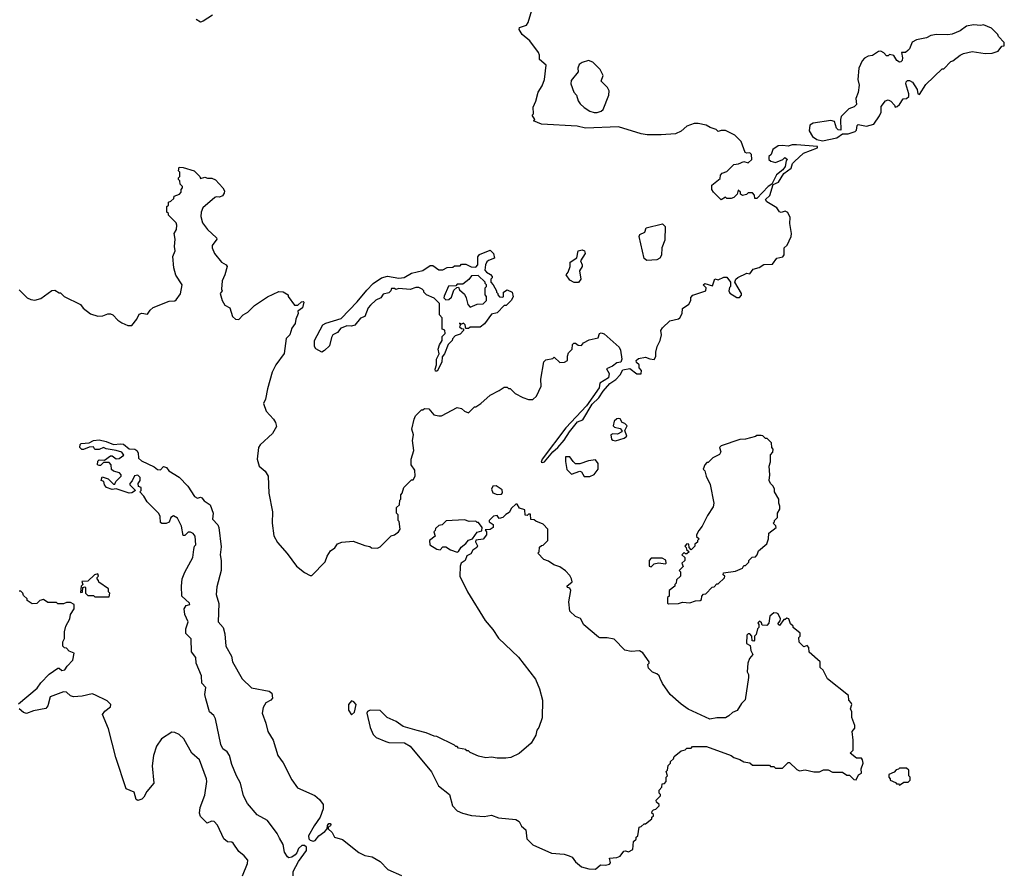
# Model space of a CAD drawing. Extents: x 2206940 to 2356632, y 511582 to 673215.
# Tile 202 of 228: x 2306758 to 2313660, y 632262 to 638244. Entities that reach past the tile are written whole.
import ezdxf

# ---------------------------------------------------------------- set-up
doc = ezdxf.new("R2010")
doc.units = 0

msp = doc.modelspace()

# ---------------------------------------------------------------- linework, layer by layer
at = {"layer": '0CON10XD'}
for points in [[(2310545, 635842.5), (2310576.4, 635843.6), (2310597.5, 635855), (2310597.5, 635885), (2310605, 635910), (2310630, 635935), (2310633, 635967), (2310641.7, 635978.3), (2310655, 635977.5), (2310673, 635963), (2310695, 635960), (2310710.7, 635979.3), (2310749.3, 636000.7), (2310812.5, 636015), (2310822.5, 636045), (2310835, 636050), (2310855, 636043.3), (2310959.3, 635949.3), (2310969.3, 635929.3), (2310978.8, 635865), (2310972.5, 635845), (2310945, 635840), (2310913.6, 635816.4), (2310871.7, 635798.3), (2310890, 635765), (2310886.2, 635735), (2310825, 635697.5), (2310820, 635665), (2310731.1, 635538.9), (2310586, 635385), (2310421.2, 635165), (2310413.8, 635143.8), (2310425, 635140), (2310437.5, 635145), (2310494.1, 635215.9), (2310530, 635245), (2310575, 635296.7), (2310612, 635355), (2310668, 635425), (2310705, 635440), (2310770.5, 635549.5), (2310817.5, 635595), (2310848.5, 635641.5), (2310895, 635693.8), (2310937.7, 635722.3), (2310966.7, 635755), (2310985, 635790), (2311035, 635800), (2311083, 635763), (2311115, 635762.5), (2311117.5, 635785), (2311100, 635805), (2311100, 635825), (2311081.7, 635841.7), (2311080, 635855), (2311095, 635870), (2311145, 635880), (2311175, 635867.5), (2311206.4, 635863.6), (2311216.4, 635883.6), (2311216.7, 635915), (2311227.5, 635955), (2311247.5, 635995), (2311256.7, 636035), (2311253.3, 636065), (2311263.3, 636085), (2311316.4, 636133.6), (2311375, 636146.7), (2311385.9, 636154.1), (2311401.2, 636185), (2311405, 636220), (2311449.3, 636250.7), (2311462.5, 636275), (2311463, 636297), (2311477, 636313), (2311567.5, 636345), (2311570, 636365), (2311550, 636385), (2311560, 636395), (2311615, 636380), (2311631.7, 636428.3), (2311655, 636420), (2311695, 636440), (2311715, 636440), (2311740, 636405), (2311740, 636375), (2311733, 636367), (2311730, 636345), (2311736.4, 636326.4), (2311785, 636296.7), (2311803.3, 636296.7), (2311816.7, 636313.3), (2311817.5, 636325), (2311770, 636405), (2311777.5, 636425), (2311791.7, 636438.3), (2311855, 636467.5), (2311877, 636463), (2311900, 636495), (2311941.7, 636508.3), (2311975, 636527.5), (2312035, 636530), (2312065, 636572.5), (2312108.3, 636581.7), (2312117, 636597), (2312117.5, 636645), (2312136.7, 636665), (2312166.7, 636725), (2312168.8, 636745), (2312156.7, 636815), (2312158.3, 636858.3), (2312143, 636893), (2312125, 636902.5), (2312095, 636893.3), (2312085, 636897.5), (2312066.4, 636926.4), (2311996.4, 636966.4), (2311986.7, 636985), (2312017, 637013), (2312040.7, 637089.3), (2312076, 637105), (2312113.6, 637166.4), (2312165.8, 637204.2), (2312176.2, 637235), (2312188.8, 637251.2), (2312251.7, 637308.3), (2312350, 637345), (2312350, 637355), (2312203.9, 637366.1), (2312173.9, 637366.1), (2312145, 637357.5), (2312105, 637363.3), (2312075, 637360), (2312037.5, 637335), (2312025, 637300), (2312010, 637285), (2312010, 637265), (2312023.3, 637253.3), (2312055, 637242.5), (2312107, 637263), (2312121.7, 637278.3), (2312140, 637265), (2312130, 637255), (2312123.3, 637215), (2312108.3, 637191.7), (2312063.9, 637156.1), (2312029.3, 637090.7), (2312004.3, 637075.7), (2311925, 636990), (2311910.7, 636990.7), (2311910, 637015), (2311895, 637030), (2311865, 637030), (2311851.7, 637018.3), (2311825, 637012.5), (2311811.7, 637021.7), (2311810, 637035), (2311795, 637050), (2311788.3, 637021.7), (2311765, 636997.5), (2311745, 636990), (2311715, 636990), (2311705, 637000), (2311675, 636982.5), (2311622.5, 637035), (2311610, 637055), (2311610, 637085), (2311668.3, 637131.7), (2311670, 637155), (2311681.7, 637168.3), (2311715, 637180), (2311765, 637230), (2311797, 637233), (2311835, 637250), (2311865, 637240), (2311890, 637265), (2311888.3, 637298.3), (2311875, 637310), (2311855, 637307.5), (2311844, 637314), (2311815, 637390), (2311770, 637435), (2311705, 637466.7), (2311675, 637467.5), (2311655, 637460), (2311640, 637475), (2311598.3, 637488.3), (2311570, 637505), (2311515, 637517.5), (2311485, 637516.7), (2311435, 637496.7), (2311395, 637463.3), (2311355, 637443.3), (2311255, 637436.7), (2311156.1, 637436.1), (2311115, 637443.8), (2310955, 637493.8), (2310725, 637483.3), (2310665, 637497.5), (2310415, 637512.5), (2310360, 637535), (2310370, 637545), (2310350, 637575), (2310360, 637585), (2310358.3, 637631.7), (2310377, 637673), (2310393.3, 637735), (2310420.7, 637779.3), (2310436.7, 637825), (2310447.5, 637925), (2310402.5, 637965), (2310402.5, 637995), (2310393.6, 638013.6), (2310333.3, 638095), (2310280.7, 638140.7), (2310260, 638175), (2310261.7, 638188.3), (2310310, 638205), (2310322.5, 638225), (2310356.1, 638333.9)], [(2308110, 638275), (2308045, 638233.3), (2308025, 638227.5), (2307996.1, 638246.1)], [(2312385, 637393.8), (2312485, 637416.2), (2312525, 637443.3), (2312565, 637443.8), (2312615, 637460), (2312625, 637470), (2312628.3, 637501.7), (2312635, 637510), (2312695, 637496.7), (2312745, 637512.5), (2312785, 637570), (2312796.7, 637595), (2312796.7, 637635), (2312827.5, 637675), (2312845, 637683.3), (2312863.6, 637673.6), (2312890, 637645), (2312895, 637630), (2312910, 637635), (2312925, 637650), (2312951.7, 637688.3), (2312975, 637692.5), (2312990, 637705), (2312990, 637725), (2312969.5, 637795), (2312972.1, 637807.9), (2312982.3, 637817.7), (2312995, 637818.8), (2313016.4, 637806.4), (2313048, 637755), (2313053.9, 637723.9), (2313065, 637720), (2313110.7, 637789.3), (2313225, 637900), (2313235, 637900), (2313285, 637950), (2313300, 637955), (2313350, 637995), (2313375, 638007.5), (2313435, 638020), (2313525, 638007.5), (2313575, 638010), (2313617, 638023), (2313641.7, 638058.3), (2313658.3, 638061.7), (2313660, 638085), (2313620, 638125), (2313615, 638140), (2313570, 638185), (2313515, 638207.5), (2313495, 638202.5), (2313445, 638207.5), (2313395, 638197.5), (2313350, 638165), (2313295, 638142.5), (2313265, 638137.5), (2313185, 638140), (2313145, 638132.5), (2313115, 638117.5), (2313045, 638102.5), (2313013.6, 638086.4), (2312995, 638040), (2312983, 638027), (2312967, 638013), (2312940, 638015), (2312945.9, 637975.9), (2312943, 637957), (2312935, 637948), (2312925, 637945.8), (2312907.2, 637957.2), (2312885, 637992), (2312855, 638000), (2312845, 637990), (2312835, 637990), (2312815, 638012.5), (2312795, 638022.5), (2312778.3, 638021.7), (2312737, 637993), (2312705, 637987.5), (2312680, 637975), (2312662.5, 637955), (2312640, 637905), (2312632.5, 637825), (2312642.5, 637785), (2312636.4, 637733.6), (2312618.3, 637691.7), (2312625, 637650), (2312607.7, 637632.3), (2312570.7, 637619.3), (2312517.5, 637565), (2312512.5, 637545), (2312515, 637470), (2312495, 637472.5), (2312484.1, 637484.1), (2312469.3, 637529.3), (2312445, 637537.5), (2312320.7, 637519.3), (2312296.4, 637503.6), (2312292, 637465), (2312315, 637426.2), (2312345, 637404), (2312385, 637393.8)], [(2310805, 637592.5), (2310835, 637602.5), (2310847.5, 637615), (2310886.7, 637715), (2310890, 637745), (2310878.8, 637768.8), (2310833, 637813), (2310847, 637853), (2310826.7, 637895), (2310776.4, 637946.4), (2310745, 637957.5), (2310700, 637945), (2310680.7, 637929.3), (2310670, 637905), (2310671.7, 637878.3), (2310623, 637817), (2310622.5, 637795), (2310642.5, 637735), (2310660, 637715), (2310672.5, 637675), (2310687.5, 637655), (2310715, 637627.5), (2310753.9, 637603.9), (2310785, 637592.5), (2310805, 637592.5)], [(2306755, 636350), (2306810, 636295), (2306835, 636282.5), (2306865, 636277.5), (2306905, 636290), (2306983.3, 636346.7), (2307005, 636347.5), (2307035, 636330), (2307045, 636330), (2307070, 636305), (2307185, 636247.5), (2307203.6, 636223.6), (2307255, 636183.3), (2307305, 636167.5), (2307341.7, 636168.3), (2307375, 636182.5), (2307395, 636182.5), (2307410, 636175), (2307445, 636137.5), (2307475, 636120), (2307515, 636100), (2307545, 636100), (2307580, 636145), (2307595, 636180), (2307615, 636187.5), (2307655, 636180), (2307672.3, 636207.7), (2307693.9, 636226.1), (2307805, 636272.5), (2307845, 636273.3), (2307855, 636280), (2307885, 636322.5), (2307897.5, 636385), (2307853.3, 636453.3), (2307837.5, 636505), (2307832.5, 636585), (2307847.5, 636625), (2307842.5, 636655), (2307847.5, 636705), (2307840, 636745), (2307857, 636773), (2307860, 636805), (2307855, 636820), (2307800, 636875), (2307800, 636885), (2307790, 636895), (2307790, 636935), (2307800, 636945), (2307800, 636965), (2307818.3, 636971.7), (2307838.3, 636991.7), (2307841.7, 637008.3), (2307878.3, 637021.7), (2307890, 637035), (2307890, 637055), (2307900, 637065), (2307900, 637075), (2307881.7, 637091.7), (2307880, 637115), (2307870, 637125), (2307870, 637135), (2307880, 637145), (2307880, 637175), (2307870, 637185), (2307875, 637210), (2307905, 637207.5), (2307980, 637185), (2308020, 637145), (2308025, 637130), (2308055, 637140), (2308075, 637132.5), (2308105, 637132.5), (2308130.7, 637120.7), (2308182.5, 637065), (2308192.5, 637045), (2308191.7, 637028.3), (2308179.3, 637010.7), (2308159.3, 637000.7), (2308135, 637002.5), (2308125, 636997.5), (2308042.5, 636925), (2308030, 636895), (2308027.5, 636865), (2308039.3, 636819.3), (2308073.6, 636773.6), (2308137.5, 636715), (2308140, 636705), (2308108.3, 636661.7), (2308107.5, 636645), (2308122.5, 636605), (2308173.3, 636545), (2308206.4, 636526.4), (2308212.5, 636515), (2308196.7, 636455), (2308176.2, 636415), (2308172.5, 636355), (2308177.5, 636345), (2308162.5, 636325), (2308176.7, 636275), (2308195, 636242.5), (2308230, 636225), (2308250, 636165), (2308270, 636145), (2308295, 636143.3), (2308323.6, 636176.4), (2308356.1, 636193.9), (2308405, 636240), (2308495, 636302.5), (2308575, 636340), (2308605, 636337.5), (2308640, 636315), (2308640, 636305), (2308685, 636242.5), (2308707, 636243), (2308733, 636267), (2308745, 636270), (2308750, 636265), (2308740, 636225), (2308708.3, 636201.7), (2308710, 636185), (2308693.3, 636145), (2308690, 636115), (2308665, 636082.5), (2308652.5, 636035), (2308625, 636010), (2308612.5, 635905), (2308552.5, 635825), (2308528.8, 635775), (2308493.9, 635656.1), (2308481.2, 635585), (2308467.5, 635555), (2308485, 635500), (2308537.5, 635445), (2308551.7, 635421.7), (2308557, 635393), (2308530, 635345), (2308442.5, 635265), (2308432.5, 635245), (2308423.3, 635165), (2308437.5, 635115), (2308479.5, 635079.5), (2308498.8, 635045), (2308504, 634925), (2308531.2, 634795), (2308526.7, 634715), (2308538.3, 634628.3), (2308565, 634580), (2308633, 634503), (2308697.5, 634415), (2308755, 634370), (2308795, 634350), (2308805, 634350), (2308900, 634445), (2308912.5, 634485), (2308937, 634523), (2308966.4, 634543.6), (2308985, 634570), (2309017, 634583), (2309095, 634590), (2309178.3, 634558.3), (2309211.7, 634551.7), (2309223, 634543), (2309265, 634540), (2309285, 634550), (2309362, 634628), (2309386.1, 634633.9), (2309412.5, 634655), (2309426, 634674), (2309417, 634727), (2309410, 634735), (2309410, 634775), (2309400, 634785), (2309400, 634825), (2309420, 634845), (2309423, 634877), (2309430, 634885), (2309430, 634915), (2309440, 634925), (2309450, 634965), (2309505, 635020), (2309515, 635020), (2309530, 635045), (2309527, 635087), (2309502.5, 635125), (2309502.5, 635165), (2309520, 635225), (2309512.5, 635295), (2309517.5, 635335), (2309507.5, 635375), (2309522.5, 635445), (2309533, 635467), (2309575, 635510), (2309585, 635510), (2309595, 635520), (2309625, 635517.5), (2309660, 635475), (2309695, 635467.5), (2309715, 635467.5), (2309825, 635527.5), (2309855, 635520), (2309875, 635500), (2309905, 635490), (2309945, 635530), (2309955, 635530), (2309990, 635555), (2310057, 635613), (2310120, 635645), (2310155, 635670), (2310175, 635670), (2310185, 635660), (2310195, 635660), (2310230, 635625), (2310285, 635597.5), (2310325, 635582.5), (2310355, 635582.5), (2310380, 635605), (2310412.5, 635675), (2310410, 635725), (2310432.5, 635847.5), (2310445, 635860), (2310495, 635870), (2310505, 635880), (2310545, 635842.5)], [(2311155, 636557.5), (2311135, 636570), (2311100, 636725), (2311105, 636737.5), (2311140, 636755), (2311150, 636785), (2311265, 636812.5), (2311282.5, 636795), (2311280.7, 636699.3), (2311260, 636645), (2311255.8, 636594.2), (2311245, 636573.3), (2311225, 636562), (2311155, 636557.5)], [(2309685, 635780), (2309671.7, 635781.7), (2309670, 635795), (2309680, 635825), (2309680, 635865), (2309697.5, 635902.5), (2309692.5, 635935), (2309700, 635965), (2309720, 635995), (2309720, 636025), (2309740, 636045), (2309738.3, 636068.3), (2309720, 636075), (2309720, 636155), (2309700, 636175), (2309700, 636255), (2309663, 636293), (2309610, 636315), (2309590, 636335), (2309590, 636345), (2309580, 636355), (2309555, 636366.7), (2309535, 636367.5), (2309495, 636353.8), (2309415, 636360), (2309395, 636352.5), (2309385, 636360), (2309365, 636360), (2309360, 636345), (2309345, 636330), (2309305, 636320), (2309290, 636295), (2309255, 636277.5), (2309216.1, 636243.9), (2309201.2, 636225), (2309176.4, 636163.6), (2309147, 636153), (2309106.1, 636103.9), (2309083, 636097), (2309051.7, 636098.3), (2309022.3, 636087.7), (2309008.8, 636081.2), (2308985, 636052.5), (2308954.1, 636035.9), (2308942.7, 636017.3), (2308930.7, 635959.3), (2308894.1, 635925.9), (2308875, 635913.3), (2308835, 635938), (2308824.3, 635955), (2308825.6, 635995), (2308884, 636105), (2308905, 636117.5), (2309010.6, 636149.4), (2309123.1, 636266.9), (2309190.9, 636349.1), (2309235, 636395.8), (2309295, 636435.7), (2309335.8, 636445.8), (2309415, 636433.3), (2309452.3, 636437.7), (2309505, 636468), (2309583.6, 636486.4), (2309635, 636522.5), (2309655, 636522.5), (2309695, 636490), (2309725, 636490), (2309755, 636507.5), (2309795, 636510), (2309805, 636520), (2309845, 636520), (2309855, 636530), (2309885, 636530), (2309923, 636513), (2309955, 636510), (2309970, 636525), (2309968.3, 636581.7), (2309980.7, 636599.3), (2310055, 636630), (2310080, 636605), (2310087, 636573), (2310045, 636557.5), (2310033.6, 636546.4), (2310022.5, 636525), (2310018.3, 636488.3), (2310030, 636475), (2310059.3, 636459.3), (2310070, 636445), (2310070, 636435), (2310060, 636425), (2310060, 636405), (2310077, 636387), (2310100, 636345), (2310100, 636335), (2310110, 636325), (2310110, 636315), (2310121.7, 636301.7), (2310145, 636300), (2310150, 636305), (2310150, 636335), (2310175, 636350), (2310210, 636335), (2310217, 636303), (2310203, 636277), (2310168.3, 636241.7), (2310155, 636240), (2310105, 636190), (2310065, 636180), (2310016.4, 636113.6), (2309985, 636090), (2309915, 636090), (2309905, 636080), (2309885, 636080), (2309880, 636105), (2309868.3, 636118.3), (2309855, 636110), (2309841.7, 636118.3), (2309841.7, 636111.7), (2309850, 636110), (2309841.7, 636091.7), (2309855, 636080), (2309868.3, 636078.3), (2309870, 636065), (2309845, 636040), (2309811.7, 636028.3), (2309793, 636007), (2309790, 635995), (2309761.7, 635968.3), (2309736.7, 635903.3), (2309718.3, 635881.7), (2309717.5, 635845), (2309685, 635780)], [(2310675, 636402.5), (2310645, 636402.5), (2310615, 636417.5), (2310587.5, 636455), (2310602.5, 636475), (2310617.5, 636515), (2310617.5, 636545), (2310662.5, 636575), (2310673.3, 636625), (2310700.7, 636630.7), (2310717.5, 636625), (2310722.5, 636605), (2310690, 636555), (2310700, 636525), (2310700, 636515), (2310682.5, 636485), (2310692.5, 636425), (2310675, 636402.5)], [(2309915, 636230), (2309965, 636250), (2310007.5, 636252.5), (2310030, 636275), (2310030, 636305), (2310020, 636315), (2310020, 636365), (2310030, 636375), (2310030, 636385), (2310020, 636395), (2310020, 636405), (2309971.7, 636451.7), (2309925, 636450), (2309906.4, 636423.6), (2309865, 636390), (2309825, 636390), (2309815, 636380), (2309763, 636377), (2309733, 636307), (2309730, 636295), (2309745, 636280), (2309767, 636283), (2309785, 636300), (2309801.7, 636348.3), (2309821.7, 636368.3), (2309835, 636370), (2309841.7, 636351.7), (2309875, 636320), (2309887.5, 636295), (2309898.3, 636248.3), (2309915, 636230)], [(2310935, 635293.8), (2310995, 635312), (2311013.3, 635325), (2311000, 635365), (2311017, 635397), (2311000, 635415), (2310981.7, 635421.7), (2310966.4, 635446.4), (2310955, 635450), (2310943, 635447), (2310925, 635430), (2310918.3, 635398.3), (2310928.3, 635388.3), (2310968.3, 635378.3), (2310980, 635365), (2310980, 635355), (2310949.3, 635340.7), (2310915, 635342.5), (2310902.5, 635335), (2310907.5, 635305), (2310916.4, 635296.4), (2310935, 635293.8)], [(2308676, 632245), (2308676, 632275), (2308713.1, 632345), (2308768.8, 632421.2), (2308768.8, 632445), (2308755, 632457.1), (2308735, 632457.8), (2308712.9, 632437.1), (2308700.5, 632405), (2308688.6, 632391.4), (2308665, 632375.5), (2308645, 632371.9), (2308635, 632377.1), (2308615, 632410), (2308604.7, 632465), (2308578.5, 632508.5), (2308562, 632542), (2308495, 632632.3), (2308421.5, 632671.5), (2308355, 632750.6), (2308327.3, 632805), (2308306, 632895), (2308277.5, 632945), (2308245.3, 633025.3), (2308228.2, 633088.2), (2308213.2, 633113.2), (2308182.5, 633135), (2308166.9, 633165), (2308131.5, 633345), (2308119.3, 633369.3), (2308088, 633395), (2308062.9, 633485), (2308056.2, 633515), (2308062.5, 633565), (2308034.5, 633594.5), (2308031.8, 633645), (2307994.6, 633735), (2307992.9, 633775), (2307961.9, 633815), (2307959.2, 633905), (2307923.5, 633943.5), (2307923.5, 633976.5), (2307935, 634010), (2307940, 634025), (2307914.4, 634075), (2307911.1, 634115), (2307925, 634140), (2307950, 634145), (2307947.5, 634155), (2307895, 634204), (2307892.5, 634275), (2307898, 634325), (2307915, 634372.5), (2307970.8, 634475), (2307978, 634532), (2307984.1, 634555.9), (2307992.5, 634565), (2307987.5, 634625), (2307973, 634643), (2307955, 634652.5), (2307938.3, 634651.7), (2307915, 634630), (2307905, 634630), (2307892.5, 634695), (2307865, 634750), (2307835, 634767.5), (2307817.5, 634755), (2307805, 634722.5), (2307785, 634712.5), (2307755, 634712.5), (2307745, 634720), (2307743, 634763), (2307733.6, 634783.6), (2307652.5, 634865), (2307627.5, 634905), (2307600, 634935), (2307610, 634945), (2307610, 634965), (2307591.7, 634971.7), (2307587.5, 634995), (2307602.5, 635015), (2307602.5, 635035), (2307585, 635052.5), (2307561.7, 635048.3), (2307547, 635013), (2307530, 634995), (2307530, 634985), (2307570, 634945), (2307545, 634927.5), (2307525, 634926.7), (2307435, 634957.5), (2307405, 634952), (2307366.7, 634965), (2307352.5, 634985), (2307348.3, 635008.3), (2307330, 635015), (2307335, 635040), (2307377, 635027), (2307415, 634990), (2307425, 634990), (2307431.7, 635008.3), (2307470, 635045), (2307470, 635055), (2307458.3, 635068.3), (2307415, 635080), (2307401.7, 635091.7), (2307400, 635125), (2307385, 635140), (2307345, 635140), (2307325, 635120), (2307315, 635120), (2307302.5, 635125), (2307305, 635150), (2307315, 635160), (2307351.7, 635158.3), (2307395, 635187.5), (2307407, 635187), (2307435, 635167.5), (2307455, 635170), (2307487, 635193), (2307473.6, 635213.6), (2307435, 635226.2), (2307365, 635236.7), (2307345, 635246.2), (2307315, 635232.5), (2307285, 635232.5), (2307275, 635250), (2307245, 635247.5), (2307205, 635232.5), (2307193, 635233), (2307180, 635245), (2307183, 635267), (2307190, 635275), (2307245, 635278.8), (2307274.4, 635295.6), (2307315, 635300.6), (2307365, 635289.2), (2307415, 635266), (2307465, 635272.5), (2307485, 635268.8), (2307525, 635236.2), (2307565, 635233.3), (2307580, 635225), (2307588.3, 635208.3), (2307590.6, 635170.6), (2307611.7, 635151.7), (2307700.7, 635110.7), (2307725, 635092.5), (2307745, 635090), (2307765, 635112.5), (2307787.5, 635105), (2307803.6, 635083.6), (2307875, 635037.5), (2307937.5, 634975), (2307982.3, 634902.3), (2308005, 634890), (2308025, 634897.5), (2308035, 634892.5), (2308052, 634872), (2308093.3, 634845), (2308113.8, 634785), (2308110, 634745), (2308146, 634705), (2308153.8, 634685), (2308170.6, 634550.6), (2308162.5, 634495), (2308170, 634455), (2308170.6, 634385), (2308140.7, 634269.3), (2308134.2, 634215), (2308154.1, 634154.1), (2308150, 634025), (2308183.8, 633985), (2308195, 633940), (2308202.5, 633855), (2308242, 633785), (2308250, 633745), (2308316.7, 633625), (2308382.3, 633562.3), (2308507.7, 633537.7), (2308526.2, 633525), (2308529.5, 633490.5), (2308517.5, 633475), (2308482.4, 633457.6), (2308463.8, 633425), (2308458, 633385), (2308483.3, 633315), (2308496.5, 633255), (2308535, 633196), (2308567.6, 633087.6), (2308605, 633036), (2308665, 632916.7)], [(2311305, 634150), (2311375, 634153.3), (2311405, 634162.5), (2311455, 634157.5), (2311495, 634172.5), (2311527, 634173), (2311538.3, 634181.7), (2311540, 634205), (2311551.7, 634218.3), (2311568.3, 634221.7), (2311611.7, 634268.3), (2311625, 634270), (2311645, 634290), (2311655, 634290), (2311698.3, 634331.7), (2311700, 634345), (2311690, 634355), (2311691.7, 634368.3), (2311775, 634380), (2311825, 634400), (2311835, 634420), (2311845, 634420), (2311868.3, 634441.7), (2311870, 634455), (2311891.7, 634478.3), (2311915, 634480), (2311927, 634493), (2311937, 634523), (2311995, 634570), (2312007.5, 634605), (2312010, 634645), (2312060, 634685), (2312058.3, 634698.3), (2312040, 634715), (2312050, 634725), (2312050, 634735), (2312070, 634755), (2312070, 634785), (2312087, 634813), (2312087.5, 634835), (2312080, 634855), (2312080, 634885), (2312050, 634935), (2312050, 634955), (2312040, 634975), (2312020, 634995), (2312012.5, 635015), (2312016.7, 635055), (2312012.5, 635115), (2312020, 635145), (2312020, 635195), (2312037, 635213), (2312040, 635235), (2312030, 635245), (2312028.3, 635278.3), (2311998.3, 635308.3), (2311985, 635310), (2311967, 635327), (2311955, 635330), (2311925, 635330), (2311917, 635323), (2311846.4, 635303.6), (2311805, 635303.3), (2311675, 635258.8), (2311663.3, 635245), (2311672.5, 635215), (2311663, 635197), (2311616.4, 635173.6), (2311585, 635140), (2311575, 635140), (2311560, 635125), (2311550, 635095), (2311561.7, 635081.7), (2311570, 635045), (2311597.3, 634987.3), (2311624.3, 634855), (2311619.7, 634830.3), (2311580.5, 634769.5), (2311542.5, 634695), (2311517.5, 634665), (2311502.5, 634635), (2311501.7, 634621.7), (2311520, 634605), (2311510, 634595), (2311508.3, 634581.7), (2311491.7, 634568.3), (2311490, 634555), (2311465, 634530), (2311450, 634545), (2311448.3, 634568.3), (2311435, 634570), (2311420, 634555), (2311430, 634545), (2311431.7, 634531.7), (2311450, 634515), (2311435, 634500), (2311425, 634500), (2311415, 634510), (2311400, 634495), (2311420, 634475), (2311420, 634455), (2311400, 634435), (2311408.3, 634411.7), (2311380, 634385), (2311390, 634375), (2311390, 634345), (2311361.7, 634318.3), (2311360, 634295), (2311350, 634285), (2311350, 634275), (2311310, 634245), (2311310, 634205), (2311300, 634195), (2311300, 634155), (2311305, 634150)], [(2310715, 635042.5), (2310755, 635043.3), (2310785, 635056.7), (2310812.5, 635095), (2310812.5, 635135), (2310795, 635160), (2310745, 635152.5), (2310685, 635132.5), (2310655, 635132.5), (2310637, 635147), (2310615, 635180), (2310585, 635180), (2310583, 635147), (2310593, 635093), (2310625, 635060), (2310685, 635080), (2310695.8, 635075.8), (2310715, 635042.5)], [(2310105, 634916.7), (2310135, 634920), (2310141.7, 634928.3), (2310139.3, 634949.3), (2310097.7, 634977.7), (2310074, 634975), (2310066, 634955), (2310075, 634927.5), (2310105, 634916.7)], [(2310795, 632292.5), (2310828.3, 632321.7), (2310865, 632320), (2310893, 632327), (2310900, 632335), (2310891.7, 632368.3), (2310945, 632372.5), (2310966.4, 632383.6), (2310993, 632417), (2311005, 632420), (2311025, 632412.5), (2311055, 632430), (2311060, 632485), (2311078.3, 632501.7), (2311080, 632515), (2311090, 632525), (2311100, 632585), (2311115, 632590), (2311135, 632610), (2311145, 632610), (2311190, 632645), (2311190, 632655), (2311200, 632665), (2311200, 632675), (2311190, 632685), (2311191.7, 632698.3), (2311201.7, 632708.3), (2311218.3, 632711.7), (2311240, 632735), (2311240, 632745), (2311221.7, 632761.7), (2311220, 632775), (2311250, 632805), (2311250, 632815), (2311240, 632825), (2311240, 632845), (2311260, 632865), (2311261.7, 632888.3), (2311278.3, 632891.7), (2311290, 632905), (2311290, 632935), (2311300, 632945), (2311290, 632975), (2311300, 632985), (2311303, 633017), (2311320, 633035), (2311320, 633045), (2311340, 633065), (2311345, 633080), (2311395, 633120), (2311421.7, 633128.3), (2311435, 633140), (2311465, 633140), (2311475, 633150), (2311571.7, 633151.7), (2311745, 633087.5), (2311763, 633073), (2311805, 633060), (2311833, 633043), (2311877, 633037), (2311895, 633020), (2312015, 633020), (2312021.7, 633011.7), (2312045, 633010), (2312055, 633000), (2312105, 633000), (2312145, 633040), (2312155, 633040), (2312205, 632990), (2312225, 632980), (2312265, 632987.5), (2312325, 632972.5), (2312365, 632972.5), (2312393, 632987), (2312425, 632987.5), (2312455, 632970), (2312525, 632970), (2312555, 632950), (2312575, 632950), (2312605, 632920), (2312621.7, 632918.3), (2312638.3, 632951.7), (2312660, 632965), (2312656.7, 632995), (2312670, 633035), (2312667, 633057), (2312658.3, 633068.3), (2312625, 633070), (2312580, 633105), (2312600, 633125), (2312600, 633195), (2312592.5, 633255), (2312611.7, 633278.3), (2312611.7, 633298.3), (2312590, 633355), (2312590, 633395), (2312582.5, 633415), (2312590, 633445), (2312587, 633457), (2312570, 633475), (2312568.3, 633508.3), (2312420, 633625), (2312390, 633685), (2312370, 633705), (2312370, 633745), (2312291.7, 633811.7), (2312290, 633845), (2312278.3, 633858.3), (2312255, 633850), (2312223, 633883), (2312220, 633915), (2312230, 633925), (2312230, 633945), (2312180, 633985), (2312180, 633995), (2312161.7, 634011.7), (2312150, 634045), (2312135, 634050), (2312125, 634040), (2312115, 634040), (2312085, 634000), (2312071.7, 634011.7), (2312088.3, 634031.7), (2312090, 634045), (2312075, 634080), (2312066.4, 634086.4), (2312045, 634086.7), (2312017.5, 634065), (2312010, 634015), (2311995, 634000), (2311961.7, 634001.7), (2311958.3, 634018.3), (2311945, 634030), (2311931.7, 634018.3), (2311940, 634005), (2311940, 633985), (2311930, 633975), (2311920, 633935), (2311910, 633925), (2311910, 633895), (2311905, 633890), (2311891.7, 633891.7), (2311890, 633925), (2311875, 633940), (2311865, 633940), (2311855, 633930), (2311853, 633873), (2311878.3, 633858.3), (2311883, 633823), (2311897.5, 633795), (2311873, 633767), (2311862.5, 633735), (2311857.5, 633675), (2311866.4, 633656.4), (2311867.5, 633635), (2311843, 633477), (2311817, 633453), (2311786.4, 633403.6), (2311755, 633390), (2311730, 633365), (2311705, 633352.5), (2311645, 633352.5), (2311595, 633342.5), (2311445, 633413.3), (2311395, 633447.5), (2311317.5, 633515), (2311263, 633593), (2311247, 633627), (2311240, 633645), (2311225, 633660), (2311195, 633672.5), (2311165, 633700), (2311160, 633725), (2311170, 633735), (2311170, 633745), (2311125, 633807.5), (2311101.7, 633821.7), (2311045, 633816.7), (2311000, 633825), (2310925, 633902.5), (2310876.4, 633913.6), (2310825, 633912.5), (2310815, 633917.5), (2310713, 634003), (2310688.3, 634048.3), (2310655, 634062.5), (2310615, 634100), (2310606.2, 634165), (2310622.5, 634245), (2310615, 634260), (2310600, 634265), (2310592.5, 634275), (2310630, 634305), (2310627, 634327), (2310615, 634350), (2310583, 634383), (2310545, 634410), (2310503, 634423), (2310465, 634450), (2310431.7, 634461.7), (2310390, 634505), (2310400, 634515), (2310401.7, 634548.3), (2310415, 634560), (2310428.3, 634561.7), (2310460, 634595), (2310460, 634675), (2310428.3, 634708.3), (2310375, 634730), (2310365, 634740), (2310341.7, 634741.7), (2310338.3, 634778.3), (2310325, 634780), (2310315, 634770), (2310301.7, 634771.7), (2310298.3, 634808.3), (2310261.7, 634821.7), (2310245, 634850), (2310235, 634850), (2310205, 634820), (2310190, 634790), (2310165, 634777.5), (2310143.6, 634756.4), (2310118.3, 634748.3), (2310105, 634770), (2310080, 634765), (2310050, 634735), (2310050, 634725), (2310077, 634707), (2310076.7, 634685), (2310055, 634671.2), (2310021.7, 634668.3), (2310030, 634655), (2310030, 634635), (2310007.1, 634602.9), (2309955, 634597.5), (2309952.5, 634585), (2309966.4, 634556.4), (2309963.6, 634546.4), (2309933.6, 634526.4), (2309919.5, 634500.5), (2309893.3, 634486.7), (2309881.2, 634455), (2309853.3, 634435), (2309846.7, 634415), (2309842.5, 634345), (2309897.5, 634235), (2310020, 634035), (2310075, 633970), (2310115, 633910), (2310255, 633777.5), (2310373.6, 633623.6), (2310402.5, 633555), (2310423.3, 633475), (2310419.3, 633350.7), (2310396.7, 633285), (2310383.3, 633265), (2310375, 633230), (2310342.5, 633175), (2310258.3, 633101.7), (2310200, 633075), (2310165, 633070), (2310105, 633068.8), (2310065, 633076.2), (2310025, 633072.5), (2309973, 633083), (2309915, 633110), (2309905, 633120), (2309891.7, 633121.7), (2309885, 633130), (2309835, 633140), (2309825, 633150), (2309815, 633150), (2309805, 633160), (2309681.7, 633221.7), (2309663, 633223), (2309607, 633247), (2309545, 633262.5), (2309445, 633290), (2309396.1, 633326.1), (2309333.3, 633355), (2309285, 633403.8), (2309215, 633405.6), (2309195, 633395.8), (2309191.9, 633385), (2309215, 633283.3), (2309235, 633236.2), (2309257.5, 633215), (2309325, 633185.7), (2309345, 633180), (2309455, 633177.5), (2309495, 633152.5), (2309645, 632972.5), (2309693.3, 632875), (2309770, 632815), (2309792.5, 632735), (2309825, 632700), (2309863, 632683), (2309925, 632667.5), (2310015, 632660), (2310065, 632668.8), (2310115, 632652), (2310235, 632638.9), (2310258.6, 632625), (2310275, 632593.8), (2310305, 632567.5), (2310313.3, 632505), (2310355, 632462.5), (2310485, 632402.5), (2310575, 632397.5), (2310610, 632385), (2310630, 632375), (2310653.6, 632343.6), (2310695, 632307.5), (2310747, 632293), (2310795, 632292.5)], [(2309825, 634513.3), (2309835, 634517.5), (2309851.9, 634548.1), (2309885, 634573.3), (2309902.9, 634597.1), (2309933, 634607), (2309965, 634652.5), (2309998.3, 634661.7), (2310000, 634685), (2309975, 634720), (2309965, 634720), (2309955, 634730), (2309908.3, 634728.3), (2309875, 634740), (2309748.3, 634731.7), (2309720, 634705), (2309695, 634700), (2309671.7, 634678.3), (2309670, 634665), (2309660, 634655), (2309670, 634625), (2309630, 634595), (2309633.6, 634563.6), (2309683, 634533), (2309705, 634530), (2309725, 634550), (2309745, 634550), (2309778.3, 634528.3), (2309825, 634513.3)], [(2311185, 634410), (2311205, 634430), (2311235, 634437.5), (2311285, 634430), (2311290, 634435), (2311287, 634457), (2311261.7, 634471.7), (2311185, 634470), (2311170, 634455), (2311170, 634415), (2311185, 634410)], [(2307385, 634200), (2307390, 634225), (2307380, 634235), (2307380, 634255), (2307311.7, 634301.7), (2307310, 634315), (2307300, 634325), (2307300, 634335), (2307310, 634345), (2307305, 634360), (2307282.5, 634355), (2307235, 634310), (2307193, 634307), (2307200, 634285), (2307190, 634275), (2307185, 634230), (2307198.3, 634231.7), (2307200, 634265), (2307215, 634270), (2307220, 634265), (2307220, 634225), (2307235, 634210), (2307275, 634210), (2307285, 634200), (2307385, 634200)], [(2306750.5, 633449.5), (2306879.5, 633560.5), (2306905, 633597.5), (2306965, 633657.5), (2307025, 633700), (2307035, 633700), (2307053, 633683), (2307075, 633687.5), (2307090, 633715), (2307130, 633755), (2307140, 633805), (2307105, 633820), (2307085, 633840), (2307071.7, 633841.7), (2307060, 633855), (2307060, 633885), (2307071.7, 633908.3), (2307072.5, 633955), (2307082.5, 633995), (2307110, 634045), (2307113, 634077), (2307140, 634115), (2307140, 634145), (2307115, 634160), (2307085, 634160), (2307065, 634150), (2307025, 634150), (2307015, 634160), (2306955, 634160), (2306925, 634180), (2306900, 634175), (2306877, 634153), (2306845, 634150), (2306810, 634175), (2306810, 634185), (2306785, 634210), (2306780, 634225), (2306765, 634240), (2306755, 634240)], [(2308320, 632245), (2308355, 632330), (2308357.5, 632355), (2308332.5, 632385), (2308294.1, 632414.1), (2308255, 632472.5), (2308245, 632480), (2308215, 632482.5), (2308190, 632505), (2308145, 632600), (2308120, 632625), (2308103, 632627), (2308073, 632613), (2308025, 632660), (2308017.5, 632685), (2308022.5, 632722.5), (2308055, 632810), (2308070, 632905), (2308067.5, 632925), (2308018.3, 633058.3), (2307963.9, 633103.9), (2307907.5, 633205), (2307876.1, 633236.1), (2307845, 633250), (2307825, 633252.5), (2307752.5, 633205), (2307716.4, 633153.6), (2307697, 633087), (2307686.7, 633015), (2307697.5, 632895), (2307650, 632835), (2307627.5, 632795), (2307615, 632782.5), (2307585, 632772.5), (2307575, 632780), (2307561.4, 632831.4), (2307503.3, 632855), (2307431.2, 633075), (2307380, 633275), (2307337.5, 633375), (2307355, 633397.5), (2307395, 633430), (2307397.5, 633445), (2307370.7, 633470.7), (2307283.8, 633513.8), (2307265, 633520), (2307195.9, 633504.1), (2307135, 633498), (2307115, 633506), (2307085, 633532.5), (2307065, 633534.3), (2306971.8, 633498.2), (2306955.8, 633435), (2306941.7, 633418.3), (2306855, 633401.2), (2306805, 633382.5), (2306785, 633390), (2306753.8, 633413.8)], [(2309085, 633372.5), (2309105, 633392.5), (2309116.2, 633445), (2309100, 633465), (2309085, 633470), (2309062.5, 633445), (2309062.5, 633405), (2309085, 633372.5)], [(2312925, 632880), (2312955, 632900), (2312985, 632900), (2313000, 632915), (2313000, 632935), (2312990, 632945), (2312990, 632985), (2312975, 633000), (2312925, 633000), (2312918.3, 632991.7), (2312901.7, 632988.3), (2312888.3, 632971.7), (2312850, 632955), (2312850, 632935), (2312860, 632925), (2312860, 632915), (2312898.3, 632898.3), (2312905, 632890), (2312918.3, 632888.3), (2312925, 632880)], [(2308665, 632916.7), (2308705, 632861.2), (2308827.3, 632807.3), (2308859.7, 632779.7), (2308884.3, 632745), (2308884.4, 632715), (2308865, 632656), (2308821.1, 632595), (2308781.5, 632525), (2308783.8, 632505), (2308793.5, 632495), (2308815, 632488.2), (2308828.2, 632491.8), (2308854.2, 632525), (2308896.7, 632555), (2308912.5, 632575), (2308915, 632597.5), (2308925, 632612.5), (2308935, 632612.5), (2308940, 632605), (2308936.7, 632595), (2308920, 632585), (2308920, 632575), (2308947.3, 632547.3), (2308965, 632516.7), (2309020.5, 632500.5), (2309135, 632408.8), (2309178.3, 632388.3), (2309227.9, 632377.9), (2309285.7, 632345.7), (2309339.5, 632289.5), (2309435, 632246.2)]]:
    msp.add_lwpolyline(points, dxfattribs=at)

doc.saveas('drawing.dxf')
